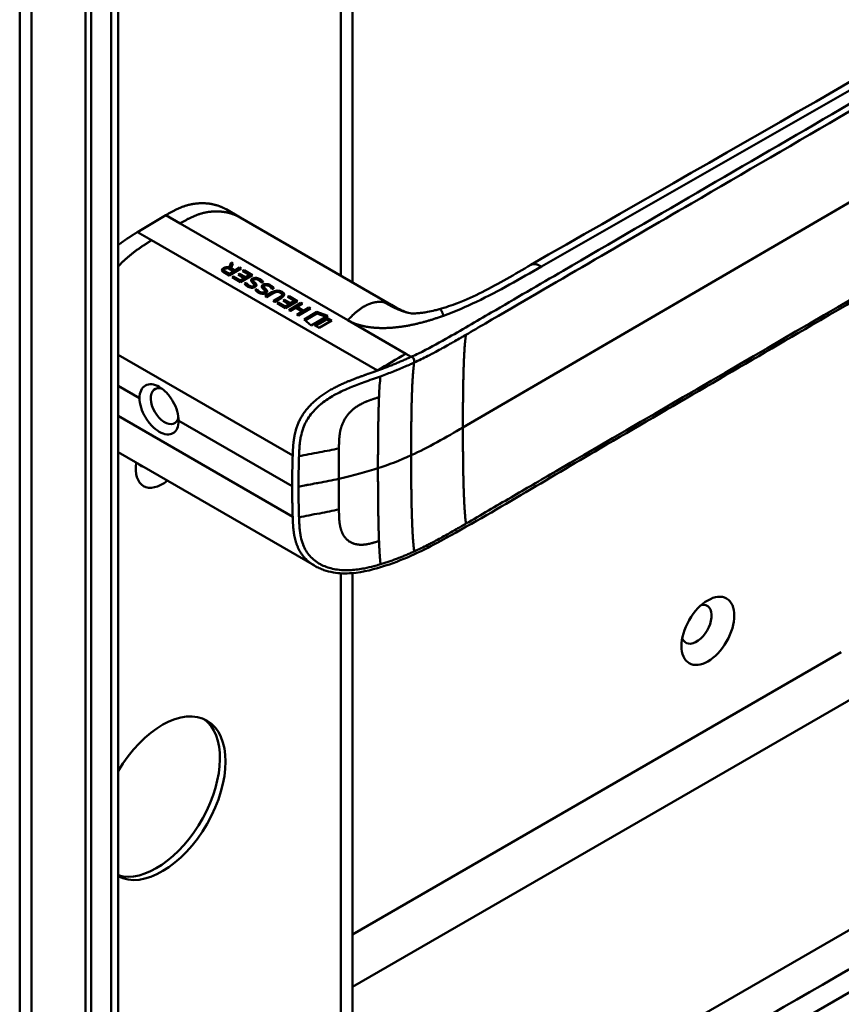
# Model space of a CAD drawing. Header units: millimetres. Extents: x 20 to 833, y 20 to 574.
# Tile 5 of 21: x 359 to 400, y 88 to 137. Entities that reach past the tile are written whole.
import ezdxf

# ---------------------------------------------------------------- set-up
doc = ezdxf.new("R2010")
doc.units = ezdxf.units.MM
doc.header["$LTSCALE"] = 2
doc.layers.add('Sichtbare Kanten(DIN)', color=7, linetype='Continuous', lineweight=50)
doc.layers.add('Sichtbare tangentiale Kanten(DIN)', color=7, linetype='Continuous', lineweight=50)

msp = doc.modelspace()

# ---------------------------------------------------------------- linework, layer by layer
at = {"layer": 'Sichtbare Kanten(DIN)'}
for p, q in [((375.5578, 152.5099), (375.5578, 123.6375)), ((363.8894, 138.5347), (363.8894, 76.6667)), ((362.2736, 75.437), (362.2736, 137.9582)), ((362.5479, 137.7998), (362.5479, 75.2786)), ((364.8516, 126.1375), (366.2656, 126.9793)), ((369.9685, 126.8645), (369.2614, 127.2727)), ((369.9685, 126.8645), (377.4861, 122.5242)), ((364.8516, 126.1375), (365.5587, 125.7293)), ((365.5587, 125.7293), (376.7922, 119.2436)), ((369.4235, 124.3783), (369.5079, 124.6218)), ((369.4268, 124.3037), (369.509, 124.5408)), ((369.5079, 124.6218), (369.509, 124.5408)), ((369.5079, 124.6218), (369.5984, 124.5695)), ((369.509, 124.5408), (369.5751, 124.5025)), ((369.5984, 124.5695), (369.5177, 124.3369)), ((369.4162, 123.9756), (369.1428, 124.134)), ((369.1611, 124.2469), (369.1622, 124.1659)), ((369.2246, 124.1719), (369.4096, 124.0649)), ((369.2257, 124.0909), (369.4107, 123.9839)), ((369.4096, 124.0649), (369.6219, 124.1911)), ((369.4096, 124.0649), (369.4107, 123.9839)), ((369.4107, 123.9839), (369.623, 124.1101)), ((370.0124, 124.33), (369.4162, 123.9756)), ((369.4235, 124.3783), (369.4245, 124.3049)), ((369.6219, 124.1911), (369.4368, 124.2981)), ((369.5177, 124.3369), (369.5188, 124.2559)), ((369.5177, 124.3369), (369.6948, 124.2345)), ((369.5188, 124.2559), (369.6959, 124.1534)), ((369.6219, 124.1911), (369.623, 124.1101)), ((369.6948, 124.2345), (369.9329, 124.376)), ((369.6948, 124.2345), (369.6959, 124.1534)), ((369.6959, 124.1534), (369.934, 124.295)), ((369.8642, 124.0206), (369.9369, 124.0638)), ((370.1656, 123.8463), (369.8642, 124.0206)), ((369.9329, 124.376), (370.0124, 124.33)), ((369.9329, 124.376), (369.934, 124.295)), ((369.9338, 123.9803), (369.938, 123.9828)), ((369.934, 124.295), (369.9439, 124.2893)), ((369.9369, 124.0638), (370.2383, 123.8895)), ((369.9369, 124.0638), (369.938, 123.9828)), ((369.938, 123.9828), (370.2394, 123.8085)), ((370.5811, 124.0012), (369.9848, 123.6468)), ((370.0868, 124.2018), (370.1595, 124.245)), ((370.4299, 124.0034), (370.0868, 124.2018)), ((370.1565, 124.1615), (370.1606, 124.164)), ((370.1595, 124.245), (370.5811, 124.0012)), ((370.1595, 124.245), (370.1606, 124.164)), ((370.1606, 124.164), (370.5126, 123.9605)), ((370.2383, 123.8895), (370.4299, 124.0034)), ((370.4299, 124.0034), (370.431, 123.9224)), ((369.5674, 123.8882), (369.64, 123.9314)), ((369.9848, 123.6468), (369.5674, 123.8882)), ((369.637, 123.8479), (369.6411, 123.8504)), ((369.64, 123.9314), (369.6411, 123.8504)), ((369.64, 123.9314), (369.9789, 123.7354)), ((369.6411, 123.8504), (369.9801, 123.6544)), ((369.9789, 123.7354), (370.1656, 123.8463)), ((369.9789, 123.7354), (369.9801, 123.6544)), ((369.9801, 123.6544), (370.1667, 123.7653)), ((370.1656, 123.8463), (370.1667, 123.7653)), ((370.1819, 123.5749), (370.2734, 123.6049)), ((370.2324, 123.5101), (370.2745, 123.5239)), ((370.2383, 123.8895), (370.2394, 123.8085)), ((370.2394, 123.8085), (370.431, 123.9224)), ((370.2734, 123.6049), (370.2745, 123.5239)), ((370.6123, 123.7336), (370.6134, 123.6526)), ((370.6127, 123.7285), (370.6138, 123.6475)), ((370.6471, 123.7778), (370.6446, 123.7763)), ((370.6633, 123.5121), (370.6621, 123.5155)), ((370.6625, 123.6543), (370.6636, 123.5733)), ((370.6656, 123.5013), (370.6667, 123.4203)), ((370.6938, 123.6243), (370.6949, 123.5433)), ((370.5004, 123.4391), (370.5055, 123.4379)), ((370.7123, 123.2682), (370.8038, 123.2982)), ((370.7629, 123.2034), (370.8049, 123.2172)), ((370.8038, 123.2982), (370.8049, 123.2172)), ((371.0309, 123.1323), (371.036, 123.1311)), ((371.1428, 123.4269), (371.1439, 123.3459)), ((371.1431, 123.4217), (371.1442, 123.3407)), ((371.1775, 123.471), (371.175, 123.4696)), ((371.1938, 123.2054), (371.1925, 123.2088)), ((371.1929, 123.3475), (371.194, 123.2665)), ((371.1961, 123.1946), (371.1972, 123.1136)), ((371.2034, 122.9421), (371.5467, 123.1461)), ((371.2242, 123.3176), (371.2253, 123.2366)), ((371.273, 122.9018), (371.5478, 123.0651)), ((371.6302, 123.1037), (371.2819, 122.8966)), ((371.9773, 123.1184), (371.9753, 123.1195)), ((372.0521, 123.0287), (372.0532, 122.9477)), ((371.2819, 122.8966), (371.2034, 122.9421)), ((371.6064, 122.709), (371.9547, 122.916)), ((371.6849, 122.6636), (371.6064, 122.709)), ((371.676, 122.6687), (371.9558, 122.835)), ((372.0282, 122.8676), (371.6849, 122.6636)), ((371.8039, 122.5948), (371.8766, 122.638)), ((372.2214, 122.3534), (371.8039, 122.5948)), ((371.8735, 122.5545), (371.8777, 122.557)), ((371.8766, 122.638), (372.2155, 122.442)), ((371.8766, 122.638), (371.8777, 122.557)), ((371.8777, 122.557), (372.2166, 122.361)), ((372.1007, 122.7272), (372.1734, 122.7704)), ((372.4021, 122.5529), (372.1007, 122.7272)), ((372.1704, 122.687), (372.1745, 122.6894)), ((372.1734, 122.7704), (372.1745, 122.6894)), ((372.1734, 122.7704), (372.4748, 122.5962)), ((372.1745, 122.6894), (372.4759, 122.5151)), ((372.2155, 122.442), (372.4021, 122.5529)), ((372.8176, 122.7078), (372.2214, 122.3534)), ((372.3233, 122.9084), (372.396, 122.9516)), ((372.6664, 122.71), (372.3233, 122.9084)), ((372.3863, 122.2577), (372.9826, 122.6121)), ((372.3929, 122.8682), (372.3971, 122.8706)), ((372.396, 122.9516), (372.8176, 122.7078)), ((372.396, 122.9516), (372.3971, 122.8706)), ((372.3971, 122.8706), (372.7491, 122.6671)), ((372.4021, 122.5529), (372.4032, 122.4719)), ((372.456, 122.2174), (372.9837, 122.5311)), ((372.4748, 122.5962), (372.6664, 122.71)), ((372.4748, 122.5962), (372.4759, 122.5151)), ((372.4759, 122.5151), (372.6675, 122.629)), ((372.6664, 122.71), (372.6675, 122.629)), ((373.0612, 122.5667), (372.7985, 122.4106)), ((372.9826, 122.6121), (373.0612, 122.5667)), ((372.9826, 122.6121), (372.9837, 122.5311)), ((372.9837, 122.5311), (372.9926, 122.5259)), ((372.2155, 122.442), (372.2166, 122.361)), ((372.2166, 122.361), (372.4032, 122.4719)), ((372.4649, 122.2123), (372.3863, 122.2577)), ((372.7242, 122.3664), (372.4649, 122.2123)), ((373.0486, 122.1788), (372.7242, 122.3664)), ((372.7893, 122.0246), (373.0486, 122.1788)), ((372.8678, 121.9792), (372.7893, 122.0246)), ((372.7985, 122.4106), (373.1229, 122.2229)), ((372.7985, 122.4106), (372.7996, 122.3296)), ((372.7996, 122.3296), (373.124, 122.1419)), ((372.859, 121.9844), (373.0497, 122.0978)), ((373.4641, 122.3337), (372.8678, 121.9792)), ((373.0486, 122.1788), (373.0497, 122.0978)), ((373.1229, 122.2229), (373.3856, 122.3791)), ((373.1229, 122.2229), (373.124, 122.1419)), ((373.124, 122.1419), (373.3867, 122.2981)), ((373.1539, 121.7964), (373.781, 122.1692)), ((373.2086, 121.7473), (373.7821, 122.0882)), ((373.3856, 122.3791), (373.4641, 122.3337)), ((373.3856, 122.3791), (373.3867, 122.2981)), ((373.3867, 122.2981), (373.3956, 122.2929)), ((373.781, 122.1692), (374.3195, 121.9682)), ((373.781, 122.1692), (373.7821, 122.0882)), ((373.7821, 122.0882), (374.2362, 121.9187)), ((379.8679, 122.3021), (379.8679, 122.3021)), ((373.5028, 121.4828), (373.1539, 121.7964)), ((374.3195, 121.9682), (373.5028, 121.4828)), ((373.6582, 121.5054), (374.2833, 121.877)), ((373.7278, 121.4651), (374.2844, 121.796)), ((374.5212, 121.7394), (373.896, 121.3679)), ((374.2833, 121.877), (374.2844, 121.796)), ((374.2833, 121.877), (374.5212, 121.7394)), ((374.2844, 121.796), (374.4526, 121.6987)), ((373.896, 121.3679), (373.6582, 121.5054)), ((373.6901, 117.7426), (373.6901, 117.7426)), ((363.8894, 115.1788), (373.6575, 109.5392)), ((372.8744, 112.6402), (372.8744, 112.6402)), ((375.5578, 110.6574), (375.5578, 110.657)), ((373.6575, 109.5392), (373.6576, 109.5391)), ((375.5578, 109.1683), (375.5578, 84.4819)), ((370.4785, 71.1096), (415.304, 96.9896))]:
    msp.add_line(p, q, dxfattribs=at)
for centre, major_axis, ratio, start_param, end_param in [((369.3578, 124.0426), (-0.3141, 0.2244), 0.8670961, 5.0884671, 5.9192746), ((369.3589, 123.9616), (-0.3141, 0.2244), 0.8670961, 5.7538261, 5.9192746), ((369.6313, 124.2252), (-0.4701, 0.0247), 0.3068449, 5.8520996, 6.8248441), ((369.6324, 124.1441), (-0.4701, 0.0247), 0.3068449, 0.0202801, 0.5416588), ((370.8612, 123.4929), (-0.2388, 0.2673), 0.6194952, 5.6257636, 6.1471514), ((370.6461, 123.5078), (-0.0114, 0.0283), 0.581092, 4.3236574, 4.6317356), ((371.3914, 123.1866), (-0.2387, 0.2668), 0.6198165, 5.6250262, 6.146719), ((370.1159, 123.9705), (-0.4819, 0.5198), 0.2833991, 2.6746668, 2.7356262), ((370.4903, 123.6271), (-0.1667, 0.1517), 0.7297665, 2.2332971, 2.6935908), ((370.6127, 123.7041), (-0.5138, 0.5604), 0.2723773, 2.6952704, 2.7544113), ((371.0205, 123.3224), (-0.1666, 0.1542), 0.7305195, 2.2423033, 2.7001346), ((371.1765, 123.2011), (-0.0114, 0.0283), 0.581092, 4.3236574, 4.6317356), ((371.7245, 122.1095), (0.1566, 1.1121), 0.6315597, 6.0337956, 6.7522595), ((371.7256, 122.0285), (0.1566, 1.1121), 0.6315597, 0.3318578, 0.4690742), ((362.958, 122.5981), (9.0941, 0.4326), 0.0805759, 6.1328094, 6.4077424), ((371.7256, 122.0285), (0.1566, 1.1121), 0.6315597, 6.0337956, 6.1312982), ((370.257, 122.9577), (1.9036, 0.0715), 0.2196475, 5.8997863, 6.6181257), ((370.2581, 122.8767), (1.9036, 0.0715), 0.2196475, 0.0916677, 0.3349404), ((362.9591, 122.5171), (9.0941, 0.4326), 0.0805759, 6.1328094, 6.2804489), ((366.2084, 117.4748), (0.4917, -0.8516), 0.5773503, 2.5358362, 6.8843933), ((366.0835, 115.1124), (-0.93, -1.6108), 0.5773503, 5.3054637, 7.2609069), ((365.5178, 115.439), (-0.53, -0.918), 0.5773503, 6.0865767, 6.4797939), ((392.6707, 106.6209), (-0.53, -0.918), 0.5773503, 5.8272799, 9.8806834), ((366.0835, 97.966), (2.23, 3.8625), 0.5773503, 3.1575589, 7.8380154), ((365.8006, 98.1293), (-2.23, -3.8625), 0.5773503, 0.134324, 3.0781324)]:
    msp.add_ellipse(centre, major_axis=major_axis, ratio=ratio, start_param=start_param, end_param=end_param, dxfattribs=at)
msp.add_ellipse((393.2364, 106.2943), major_axis=(0.93, 1.6108), ratio=0.5773503, dxfattribs=at)
for points, degree, knots in [([(384.4265, 124.5076), (393.8945, 129.929), (403.3611, 135.3502), (413.801, 141.3768), (414.8332, 141.9732), (415.8645, 142.5697)], 3, [0, 0, 0, 0, 10.0000281, 10.0000281, 11.0980581, 11.0980581, 11.0980581, 11.0980581]), ([(358.9923, 79.9326), (358.9923, 90.8192), (358.9923, 101.7059), (358.9923, 122.3285), (358.9923, 132.0646), (358.9923, 141.8007)], 3, [0, 0, 0, 0, 10, 10, 18.9431402, 18.9431402, 18.9431402, 18.9431402]), ([(420.5006, 136.6014), (420.5006, 136.601), (420.5007, 136.6005), (420.5009, 136.5995), (420.501, 136.5991), (420.5011, 136.5982), (420.5013, 136.5975), (420.5015, 136.5961), (420.5016, 136.5954), (420.5019, 136.5938), (420.5021, 136.5928), (420.5025, 136.5905), (420.5028, 136.5891), (420.5034, 136.5854), (420.5038, 136.5831), (420.505, 136.5764), (420.5057, 136.5722), (420.5081, 136.5582), (420.5097, 136.549), (420.5153, 136.5143), (420.5189, 136.4903), (420.5316, 136.3956), (420.5378, 136.3283), (420.5513, 136.0616), (420.5359, 135.8688), (420.421, 135.3089), (420.2509, 134.9505), (419.7337, 134.2399), (419.3622, 133.8886), (418.3944, 133.1497), (417.7598, 132.7762), (415.5669, 131.4976), (414.0056, 130.5897), (407.7637, 126.9549), (403.0824, 124.2288), (394.8901, 119.4582), (391.3791, 117.4136), (385.2347, 113.8357), (382.6698, 112.2646), (379.1082, 110.3111), (378.1978, 109.8669), (376.6659, 109.3654), (376.0999, 109.2115), (375.2178, 109.141), (374.9038, 109.1487), (374.4405, 109.2276), (374.2822, 109.2674), (374.0502, 109.3485), (373.9727, 109.3796), (373.8575, 109.4325), (373.819, 109.4514), (373.7609, 109.4816), (373.7413, 109.4921), (373.7113, 109.5086), (373.7011, 109.5143), (373.6854, 109.5232), (373.68, 109.5262), (373.6718, 109.531), (373.6689, 109.5326), (373.6647, 109.5351), (373.6632, 109.5359), (373.6603, 109.5376), (373.6589, 109.5384), (373.6576, 109.5391)], 3, [0, 0, 0, 0, 0.0008117, 0.0008117, 0.0011592, 0.0011592, 0.0017086, 0.0017086, 0.0022596, 0.0022596, 0.0029701, 0.0029701, 0.004051, 0.004051, 0.005946, 0.005946, 0.0097837, 0.0097837, 0.0188993, 0.0188993, 0.0449419, 0.0449419, 0.1230407, 0.1230407, 0.3578757, 0.3578757, 0.8193929, 0.8193929, 1.3414276, 1.3414276, 2.0162872, 2.0162872, 3.6785437, 3.6785437, 8.6653128, 8.6653128, 12.4053896, 12.4053896, 15.210451, 15.210451, 16.0853725, 16.0853725, 16.5548501, 16.5548501, 16.8094733, 16.8094733, 16.9447978, 16.9447978, 17.0140762, 17.0140762, 17.0490936, 17.0490936, 17.0668166, 17.0668166, 17.075861, 17.075861, 17.0805366, 17.0805366, 17.0829861, 17.0829861, 17.0842741, 17.0842741, 17.0856208, 17.0856208, 17.0856208, 17.0856208]), ([(369.2614, 127.2727), (369.0961, 127.3682), (368.5702, 127.5974), (367.9462, 127.6632), (367.2713, 127.5522), (366.7177, 127.2404), (366.2656, 126.9793)], 5, [0.49677953, 0.49677953, 0.49677953, 0.49677953, 0.49677953, 0.49677953, 0.66666667, 1, 1, 1, 1, 1, 1]), ([(379.8679, 122.3021), (380.1899, 122.3905), (380.496, 122.4962), (381.2147, 122.7737), (381.6154, 122.9561), (382.8586, 123.5714), (383.6203, 124.0459), (384.4265, 124.5076)], 3, [0, 0, 0, 0, 0.2577424, 0.2577424, 0.6365879, 0.6365879, 1.4881423, 1.4881423, 1.4881423, 1.4881423]), ([(371.9753, 123.1195), (371.9655, 123.1252), (371.9553, 123.1305), (371.9237, 123.1448), (371.9007, 123.1525), (371.8538, 123.1614), (371.8314, 123.1631), (371.7843, 123.1609), (371.7612, 123.1569), (371.6985, 123.1401), (371.6616, 123.1223), (371.6302, 123.1037)], 3, [-0.098718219, -0.098718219, -0.098718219, -0.098718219, -0.088411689, -0.088411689, -0.068621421, -0.068621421, -0.051329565, -0.051329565, -0.033309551, -0.033309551, 0, 0, 0, 0]), ([(377.4959, 122.5186), (377.617, 122.4487), (377.7248, 122.3869), (377.9151, 122.2843), (377.9978, 122.2438), (378.177, 122.1651), (378.258, 122.1379), (378.3445, 122.1171)], 3, [0, 0, 0, 0, 0.12844268, 0.12844268, 0.2652531, 0.2652531, 0.47338115, 0.47338115, 0.47338115, 0.47338115]), ([(378.3445, 122.1171), (378.4127, 122.1006), (378.4308, 122.0982), (378.5073, 122.0922), (378.5389, 122.0904), (378.6138, 122.09), (378.6451, 122.0903), (378.7291, 122.0934), (378.7866, 122.097), (378.9073, 122.108), (378.9712, 122.1154), (379.1183, 122.1358), (379.2032, 122.1499), (379.4116, 122.1893), (379.5358, 122.217), (379.7281, 122.2645), (379.7984, 122.283), (379.8679, 122.3021)], 3, [0, 0, 0, 0, 0.17431795, 0.17431795, 0.24627451, 0.24627451, 0.28482038, 0.28482038, 0.33676025, 0.33676025, 0.38701599, 0.38701599, 0.45108044, 0.45108044, 0.54610577, 0.54610577, 0.60167766, 0.60167766, 0.60167766, 0.60167766]), ([(364.9561, 117.8762), (364.9561, 117.8762), (364.9561, 117.8762), (364.9561, 118.0173), (364.9813, 118.1535), (365.0833, 118.3724), (365.16, 118.4549), (365.3355, 118.5531), (365.4458, 118.5756), (365.6862, 118.5512), (365.8162, 118.5041), (365.9377, 118.434), (366.0593, 118.3638), (366.1888, 118.2608), (366.4267, 118.0088), (366.5351, 117.8597), (366.7065, 117.5609), (366.7808, 117.3912), (366.8794, 117.0571), (366.9037, 116.8926), (366.9037, 116.7518), (366.9037, 116.7518), (366.9037, 116.7517)], 3, [1.55009, 1.55009, 1.55009, 1.55009, 1.5501229, 1.5501229, 1.6796868, 1.6796868, 1.8092507, 1.8092507, 1.9380413, 1.9380413, 2.0668318, 2.0668318, 2.0668318, 2.1958916, 2.1958916, 2.3249514, 2.3249514, 2.4542456, 2.4542456, 2.5835399, 2.5835399, 2.5835728, 2.5835728, 2.5835728, 2.5835728]), ([(364.9561, 117.8762), (364.9561, 117.7351), (364.9813, 117.5708), (365.0833, 117.2377), (365.16, 117.069), (365.3355, 116.7726), (365.4458, 116.6251), (365.6862, 116.3753), (365.8162, 116.2731), (366.0593, 116.1327), (366.1888, 116.0852), (366.4267, 116.0593), (366.5351, 116.0809), (366.7065, 116.1773), (366.7808, 116.2587), (366.8794, 116.4755), (366.9037, 116.611), (366.9037, 116.7517)], 3, [-1.5500919, -1.5500919, -1.5500919, -1.5500919, -1.4205609, -1.4205609, -1.2909969, -1.2909969, -1.1622062, -1.1622062, -1.0334154, -1.0334154, -0.9043555, -0.9043555, -0.7752956, -0.7752956, -0.6460012, -0.6460012, -0.5167398, -0.5167398, -0.5167398, -0.5167398])]:
    msp.add_open_spline(points, degree=degree, knots=knots, dxfattribs=at)
for points, degree in [([(364.8516, 126.1375), (364.6447, 126.0099), (364.4452, 125.8848), (364.2526, 125.7575), (364.0671, 125.6251), (363.8894, 125.4859)], 5), ([(369.1428, 124.134), (369.0537, 124.1889), (369.0057, 124.2733), (369.1336, 124.3493)], 3), ([(369.0671, 124.206), (369.0787, 124.2269), (369.1004, 124.2479), (369.1347, 124.2683)], 3), ([(369.4368, 124.2981), (369.38, 124.331), (369.294, 124.3594), (369.2074, 124.3078)], 3), ([(370.1998, 123.5473), (370.1936, 123.5556), (370.1819, 123.5749), (370.1819, 123.5749)], 3), ([(370.281, 123.4686), (370.2557, 123.4876), (370.2211, 123.5176), (370.1998, 123.5473)], 3), ([(370.2734, 123.6049), (370.2734, 123.6049), (370.3165, 123.5507), (370.3379, 123.5298)], 3), ([(370.2745, 123.5239), (370.2745, 123.5239), (370.3176, 123.4697), (370.339, 123.4488)], 3), ([(370.3379, 123.5298), (370.3772, 123.4914), (370.4227, 123.4637), (370.4799, 123.4449)], 3), ([(370.5043, 123.7308), (370.5007, 123.7556), (370.5128, 123.7805), (370.5452, 123.8056)], 3), ([(370.5917, 123.6003), (370.5325, 123.655), (370.5098, 123.6931), (370.5043, 123.7308)], 3), ([(370.5159, 123.6931), (370.5232, 123.7044), (370.5338, 123.7149), (370.5463, 123.7246)], 3), ([(370.5452, 123.8056), (370.5971, 123.8459), (370.6769, 123.8689), (370.7833, 123.8549)], 3), ([(370.5463, 123.7246), (370.5687, 123.742), (370.5963, 123.7562), (370.629, 123.7655)], 3), ([(370.6621, 123.5155), (370.6536, 123.5372), (370.6313, 123.564), (370.5917, 123.6003)], 3), ([(370.5926, 123.4377), (370.6357, 123.4487), (370.6675, 123.4764), (370.6656, 123.5032)], 3), ([(370.6446, 123.7763), (370.6192, 123.7612), (370.6104, 123.748), (370.6127, 123.7285)], 3), ([(370.6127, 123.7285), (370.6164, 123.709), (370.6326, 123.6849), (370.6625, 123.6543)], 3), ([(370.6134, 123.6526), (370.6135, 123.6509), (370.6136, 123.6492), (370.6138, 123.6475)], 3), ([(370.6138, 123.6475), (370.6175, 123.628), (370.6337, 123.6039), (370.6636, 123.5733)], 3), ([(370.6625, 123.6543), (370.6672, 123.6497), (370.6934, 123.6247), (370.6938, 123.6243)], 3), ([(370.6636, 123.5733), (370.6683, 123.5687), (370.6945, 123.5437), (370.6949, 123.5433)], 3), ([(370.6938, 123.6243), (370.7324, 123.5887), (370.7538, 123.5611), (370.7667, 123.5351)], 3), ([(370.6949, 123.5433), (370.7306, 123.5103), (370.7516, 123.4842), (370.7648, 123.4599)], 3), ([(370.7667, 123.5351), (370.7864, 123.4955), (370.7789, 123.4522), (370.7119, 123.4133)], 3), ([(370.9493, 123.7025), (370.8942, 123.7511), (370.8366, 123.7843), (370.7734, 123.7949)], 3), ([(370.7833, 123.8549), (370.8439, 123.8468), (370.9007, 123.8271), (370.9569, 123.7946)], 3), ([(370.895, 123.7446), (370.9162, 123.736), (370.9371, 123.7257), (370.958, 123.7136)], 3), ([(371.017, 123.6111), (371.017, 123.6111), (370.9963, 123.6609), (370.9493, 123.7025)], 3), ([(370.9569, 123.7946), (370.9746, 123.7844), (370.991, 123.7732), (371.009, 123.7608)], 3), ([(370.958, 123.7136), (370.9757, 123.7034), (370.9921, 123.6922), (371.0101, 123.6798)], 3), ([(371.009, 123.7608), (371.0718, 123.7172), (371.1076, 123.6579), (371.1119, 123.6464)], 3), ([(371.0101, 123.6798), (371.0327, 123.6641), (371.0517, 123.6465), (371.0671, 123.6297)], 3), ([(371.1119, 123.6464), (371.1067, 123.6445), (371.017, 123.6111), (371.017, 123.6111)], 3), ([(371.0347, 123.424), (371.0311, 123.4489), (371.0432, 123.4737), (371.0756, 123.4989)], 3), ([(371.0756, 123.4989), (371.1275, 123.5392), (371.2073, 123.5622), (371.3137, 123.5481)], 3), ([(371.4797, 123.3957), (371.4246, 123.4444), (371.367, 123.4776), (371.3038, 123.4881)], 3), ([(371.3137, 123.5481), (371.3743, 123.5401), (371.4311, 123.5204), (371.4873, 123.4879)], 3), ([(371.4873, 123.4879), (371.505, 123.4777), (371.5215, 123.4665), (371.5395, 123.454)], 3), ([(370.4644, 123.3817), (370.3953, 123.3994), (370.3406, 123.4239), (370.281, 123.4686)], 3), ([(370.339, 123.4488), (370.3567, 123.4316), (370.3755, 123.4165), (370.3961, 123.4034)], 3), ([(370.677, 123.3956), (370.6235, 123.3719), (370.5454, 123.3609), (370.4644, 123.3817)], 3), ([(370.6488, 123.3851), (370.6602, 123.3958), (370.6669, 123.4081), (370.6667, 123.4203)], 3), ([(370.7119, 123.4133), (370.6906, 123.401), (370.6849, 123.3991), (370.677, 123.3956)], 3), ([(370.7303, 123.2405), (370.724, 123.2489), (370.7123, 123.2682), (370.7123, 123.2682)], 3), ([(370.8114, 123.1619), (370.7861, 123.1808), (370.7516, 123.2109), (370.7303, 123.2405)], 3), ([(370.8038, 123.2982), (370.8039, 123.2981), (370.8469, 123.244), (370.8684, 123.223)], 3), ([(370.8049, 123.2172), (370.805, 123.2171), (370.848, 123.163), (370.8695, 123.142)], 3), ([(370.9948, 123.0749), (370.9257, 123.0927), (370.8711, 123.1172), (370.8114, 123.1619)], 3), ([(370.8684, 123.223), (370.9077, 123.1847), (370.9531, 123.1569), (371.0103, 123.1382)], 3), ([(370.8695, 123.142), (370.8871, 123.1248), (370.9059, 123.1098), (370.9265, 123.0967)], 3), ([(371.2074, 123.0889), (371.154, 123.0651), (371.0758, 123.0541), (370.9948, 123.0749)], 3), ([(371.1221, 123.2936), (371.063, 123.3483), (371.0402, 123.3864), (371.0347, 123.424)], 3), ([(371.0463, 123.3864), (371.0531, 123.3968), (371.0631, 123.4073), (371.0767, 123.4179)], 3), ([(371.0767, 123.4179), (371.0991, 123.4353), (371.1267, 123.4495), (371.1594, 123.4588)], 3), ([(371.1925, 123.2088), (371.184, 123.2305), (371.1618, 123.2572), (371.1221, 123.2936)], 3), ([(371.123, 123.1309), (371.1661, 123.142), (371.1979, 123.1696), (371.196, 123.1965)], 3), ([(371.175, 123.4696), (371.1497, 123.4545), (371.1408, 123.4412), (371.1431, 123.4217)], 3), ([(371.1431, 123.4217), (371.1468, 123.4023), (371.163, 123.3782), (371.1929, 123.3475)], 3), ([(371.1439, 123.3459), (371.1439, 123.3442), (371.144, 123.3425), (371.1442, 123.3407)], 3), ([(371.1442, 123.3407), (371.1479, 123.3213), (371.1641, 123.2972), (371.194, 123.2665)], 3), ([(371.1792, 123.0783), (371.1906, 123.0891), (371.1973, 123.1014), (371.1972, 123.1136)], 3), ([(371.1929, 123.3475), (371.1976, 123.3429), (371.2239, 123.318), (371.2242, 123.3176)], 3), ([(371.194, 123.2665), (371.1987, 123.2619), (371.225, 123.2369), (371.2253, 123.2366)], 3), ([(371.2423, 123.1066), (371.221, 123.0942), (371.2153, 123.0924), (371.2074, 123.0889)], 3), ([(371.2242, 123.3176), (371.2629, 123.2819), (371.2842, 123.2543), (371.2972, 123.2283)], 3), ([(371.2253, 123.2366), (371.2611, 123.2036), (371.282, 123.1775), (371.2952, 123.1532)], 3), ([(371.2972, 123.2283), (371.3169, 123.1888), (371.3093, 123.1455), (371.2423, 123.1066)], 3), ([(371.4254, 123.4378), (371.4466, 123.4292), (371.4675, 123.4189), (371.4884, 123.4069)], 3), ([(371.5474, 123.3044), (371.5474, 123.3044), (371.5268, 123.3542), (371.4797, 123.3957)], 3), ([(371.4884, 123.4069), (371.5061, 123.3967), (371.5226, 123.3855), (371.5406, 123.373)], 3), ([(371.5395, 123.454), (371.6022, 123.4105), (371.638, 123.3512), (371.6424, 123.3397)], 3), ([(371.5406, 123.373), (371.5631, 123.3574), (371.5821, 123.3397), (371.5975, 123.323)], 3), ([(371.6424, 123.3397), (371.6371, 123.3377), (371.5475, 123.3044), (371.5474, 123.3044)], 3), ([(378.2062, 120.0854), (377.7348, 119.8132), (377.2633, 119.5343), (376.7922, 119.2436)], 3)]:
    msp.add_open_spline(points, degree=degree, dxfattribs=at)
at = {"layer": 'Sichtbare tangentiale Kanten(DIN)'}
for p, q in [((374.972, 123.9757), (374.972, 152.1717)), ((416.4799, 142.4634), (384.952, 124.4199)), ((381.0472, 116.4161), (416.9475, 137.3218)), ((366.9727, 126.571), (366.2656, 126.9793)), ((375.3136, 121.7554), (366.9727, 126.571)), ((369.1336, 124.3493), (369.1347, 124.2683)), ((369.2246, 124.1719), (369.2257, 124.0909)), ((370.3379, 123.5298), (370.339, 123.4488)), ((370.5452, 123.8056), (370.5463, 123.7246)), ((370.7667, 123.5351), (370.7677, 123.4649)), ((370.7833, 123.8549), (370.7841, 123.7928)), ((370.9569, 123.7946), (370.958, 123.7136)), ((371.009, 123.7608), (371.0101, 123.6798)), ((371.0756, 123.4989), (371.0767, 123.4179)), ((371.3137, 123.5481), (371.3145, 123.4861)), ((371.4873, 123.4879), (371.4884, 123.4069)), ((370.4799, 123.4449), (370.4808, 123.3779)), ((370.5004, 123.4391), (370.5013, 123.3743)), ((370.5055, 123.4379), (370.5064, 123.3736)), ((370.5926, 123.4377), (370.5935, 123.3732)), ((370.8684, 123.223), (370.8695, 123.142)), ((371.0103, 123.1382), (371.0112, 123.0711)), ((371.0309, 123.1323), (371.0317, 123.0676)), ((371.036, 123.1311), (371.0368, 123.0669)), ((371.123, 123.1309), (371.1239, 123.0665)), ((371.2972, 123.2283), (371.2981, 123.1582)), ((371.5395, 123.454), (371.5406, 123.373)), ((371.5467, 123.1461), (371.5478, 123.0651)), ((372.0496, 123.1627), (372.0507, 123.0817)), ((371.9547, 122.916), (371.9558, 122.835)), ((375.3136, 121.7554), (378.2062, 120.0854)), ((378.2062, 120.0854), (378.4753, 119.93)), ((363.8894, 120.03), (372.5774, 115.014)), ((378.6247, 119.6466), (378.6225, 119.6456)), ((364.9561, 117.8762), (363.8894, 118.4921)), ((363.8894, 116.9875), (372.5774, 111.9715)), ((372.5519, 113.4907), (366.9037, 116.7517)), ((374.8796, 115.3769), (374.8796, 115.3796)), ((374.8796, 112.3343), (374.8796, 112.3315)), ((374.972, 111.3693), (374.972, 111.3696)), ((374.972, 83.6652), (374.972, 109.1585)), ((375.5578, 91.1886), (399.8782, 105.2299)), ((375.5578, 88.5758), (401.0037, 103.267)), ((410.9032, 97.5515), (369.9127, 73.8856))]:
    msp.add_line(p, q, dxfattribs=at)
for centre, major_axis, ratio, start_param, end_param in [((374.9343, 113.6142), (-0.0043, 3.5075), 0.0173373, 1.0442443, 1.5000215), ((374.9343, 113.9798), (-0.002, -3.5007), 0.0174047, 4.7459948, 5.2017105)]:
    msp.add_ellipse(centre, major_axis=major_axis, ratio=ratio, start_param=start_param, end_param=end_param, dxfattribs=at)
for points, degree, knots in [([(412.362, 152.1514), (412.3643, 152.1501), (412.3667, 152.1488), (412.369, 152.1474), (412.4538, 152.0982), (412.5369, 152.05), (412.6199, 152.0026), (412.7029, 151.9552), (412.7848, 151.9077), (412.8672, 151.8601), (412.9496, 151.8125), (413.0328, 151.765), (413.117, 151.7167), (413.2012, 151.6683), (413.2864, 151.619), (413.374, 151.5688), (413.4177, 151.5437), (413.462, 151.5183), (413.5065, 151.4928), (413.551, 151.4673), (413.5958, 151.4416), (413.6409, 151.4156), (413.7313, 151.3637), (413.8236, 151.3107), (413.9162, 151.2576), (414.0088, 151.2045), (414.1015, 151.1514), (414.1936, 151.0985), (414.2858, 151.0456), (414.3775, 150.9931), (414.4676, 150.9414), (414.5578, 150.8897), (414.6464, 150.839), (414.7336, 150.789), (414.8208, 150.7391), (414.9066, 150.6899), (414.9914, 150.6413), (415.0763, 150.5927), (415.1601, 150.5447), (415.2436, 150.4969), (415.3272, 150.449), (415.4105, 150.4013), (415.494, 150.3535), (415.5775, 150.3057), (415.6612, 150.2578), (415.7454, 150.2096), (415.8297, 150.1613), (415.9144, 150.1128), (415.9996, 150.064), (416.0849, 150.0153), (416.1705, 149.9662), (416.2565, 149.917), (416.3425, 149.8678), (416.4287, 149.8185), (416.5149, 149.7691), (417.5318, 149.187), (418.5038, 148.6258), (419.2425, 147.9217), (419.7575, 147.4309), (420.139, 146.8686), (420.271, 146.2992), (420.4261, 145.6307), (420.2471, 144.9594), (419.778, 144.3436), (419.3406, 143.7696), (418.6679, 143.2628), (417.9237, 142.7972), (417.3131, 142.4151), (416.6624, 142.0491), (416.0232, 141.6768), (413.1781, 140.0195), (410.3193, 138.3552), (407.4685, 136.6952), (402.7066, 133.9222), (397.9398, 131.1464), (393.1767, 128.3727), (390.7951, 126.9858), (388.4126, 125.5985), (386.0306, 124.2114), (384.8397, 123.5179), (383.6491, 122.8247), (382.458, 122.131), (381.7077, 121.694), (380.961, 121.2509), (380.2043, 120.8235), (379.7597, 120.5724), (379.3117, 120.3303), (378.8359, 120.0998), (378.7245, 120.0458), (378.6134, 119.9933), (378.4961, 119.9395)], 3, [0, 0, 0, 0, 0.0025183, 0.0025183, 0.0025183, 0.0949441, 0.0949441, 0.0949441, 0.1873699, 0.1873699, 0.1873699, 0.2797957, 0.2797957, 0.2797957, 0.3722215, 0.3722215, 0.3722215, 0.4184344, 0.4184344, 0.4184344, 0.4646473, 0.4646473, 0.4646473, 0.5570732, 0.5570732, 0.5570732, 0.649499, 0.649499, 0.649499, 0.7419248, 0.7419248, 0.7419248, 0.8343506, 0.8343506, 0.8343506, 0.9267764, 0.9267764, 0.9267764, 1.0192022, 1.0192022, 1.0192022, 1.111628, 1.111628, 1.111628, 1.2040539, 1.2040539, 1.2040539, 1.2964797, 1.2964797, 1.2964797, 1.3889055, 1.3889055, 1.3889055, 1.4813313, 1.4813313, 1.4813313, 2.5715522, 2.5715522, 2.5715522, 3.3314242, 3.3314242, 3.3314242, 4.2235005, 4.2235005, 4.2235005, 5.0551855, 5.0551855, 5.0551855, 5.7376751, 5.7376751, 5.7376751, 8.7756456, 8.7756456, 8.7756456, 13.8502555, 13.8502555, 13.8502555, 16.3875605, 16.3875605, 16.3875605, 17.6562129, 17.6562129, 17.6562129, 18.4553381, 18.4553381, 18.4553381, 18.9248654, 18.9248654, 18.9248654, 19.0347624, 19.0347624, 19.0347624, 19.0347624]), ([(408.1239, 136.7079), (402.8915, 133.6609), (397.6547, 130.6114), (392.4236, 127.5652), (389.0061, 125.5751), (385.5885, 123.5855), (382.1715, 121.5951), (381.8472, 121.4063), (381.523, 121.2173), (381.1984, 121.0285)], 3, [3.1867877, 3.1867877, 3.1867877, 3.1867877, 8.7605377, 8.7605377, 8.7605377, 12.4019194, 12.4019194, 12.4019194, 12.7474629, 12.7474629, 12.7474629, 12.7474629]), ([(369.9685, 126.8645), (369.8032, 126.9599), (369.2773, 127.1892), (368.6533, 127.255), (367.9784, 127.144), (367.4248, 126.8321), (366.9727, 126.571)], 5, [0.49677953, 0.49677953, 0.49677953, 0.49677953, 0.49677953, 0.49677953, 0.66666667, 1, 1, 1, 1, 1, 1]), ([(408.1239, 127.3087), (400.6445, 122.9533), (393.1652, 118.5978), (385.6858, 114.2424), (385.2977, 114.0164), (384.9096, 113.7904), (384.5215, 113.5644), (384.1617, 113.3549), (383.802, 113.1454), (383.4422, 112.9359), (382.6943, 112.5004), (381.9464, 112.0648), (381.1985, 111.6293)], 3, [3.18679, 3.18679, 3.18679, 3.18679, 11.1540994, 11.1540994, 11.1540994, 11.5711487, 11.5711487, 11.5711487, 11.9507559, 11.9507559, 11.9507559, 12.7474629, 12.7474629, 12.7474629, 12.7474629]), ([(384.952, 124.4199), (383.9042, 123.8203), (382.8598, 123.2161), (381.7243, 122.6719), (381.2018, 122.4215), (380.6591, 122.1842), (380.0836, 121.9761)], 3, [0, 0, 0, 0, 0.6848393, 0.6848393, 0.6848393, 1, 1, 1, 1]), ([(377.111, 122.6534), (377.1868, 122.6108), (377.3362, 122.5265), (377.5579, 122.4053), (377.7967, 122.2909), (378.049, 122.1977), (378.2296, 122.1454), (378.3296, 122.1207), (378.3445, 122.1171)], 5, [0, 0, 0, 0, 0, 0, 0.16666667, 0.33333333, 0.5, 0.52899344, 0.52899344, 0.52899344, 0.52899344, 0.52899344, 0.52899344]), ([(379.8679, 122.3021), (379.8871, 122.3073), (379.927, 122.3013), (379.9697, 122.2553), (380.0142, 122.1608), (380.0602, 122.0385), (380.0836, 121.9761)], 5, [0.50164156, 0.50164156, 0.50164156, 0.50164156, 0.50164156, 0.50164156, 0.75, 1, 1, 1, 1, 1, 1]), ([(381.1985, 121.0285), (381.1521, 121.0015), (381.1053, 120.9743), (381.059, 120.9473), (381.0019, 120.9141), (380.945, 120.8811), (380.8828, 120.845), (380.7701, 120.7796), (380.6719, 120.723), (380.5759, 120.668), (380.5681, 120.6636), (380.5594, 120.6586), (380.5504, 120.6534), (380.4494, 120.5957), (380.355, 120.5421), (380.2585, 120.4878), (380.1541, 120.4292), (380.0501, 120.3714), (379.9447, 120.3138), (379.8395, 120.2563), (379.7339, 120.1994), (379.6291, 120.1439), (379.5982, 120.1276), (379.5666, 120.1109), (379.5345, 120.0942), (379.457, 120.0536), (379.3801, 120.0139), (379.3019, 119.9742), (379.1906, 119.9177), (379.0793, 119.8624), (378.9664, 119.8078), (378.853, 119.7529), (378.7386, 119.6989), (378.6247, 119.6466)], 3, [0, 0, 0, 0, 0.04936867, 0.04936867, 0.04936867, 0.11014179, 0.11014179, 0.11014179, 0.22014326, 0.22014326, 0.22014326, 0.2290985, 0.2290985, 0.2290985, 0.32998918, 0.32998918, 0.32998918, 0.4391613, 0.4391613, 0.4391613, 0.54803878, 0.54803878, 0.54803878, 0.58009837, 0.58009837, 0.58009837, 0.65768707, 0.65768707, 0.65768707, 0.76818131, 0.76818131, 0.76818131, 0.87925552, 0.87925552, 0.87925552, 0.87925552]), ([(378.4753, 119.93), (378.4153, 119.9025), (378.3435, 119.8701), (378.2141, 119.8125), (378.148, 119.7834), (378.0145, 119.7256), (377.9479, 119.6972), (377.8135, 119.6405), (377.7454, 119.6122), (377.6087, 119.5562), (377.5402, 119.5286), (377.4026, 119.4738), (377.3334, 119.4466), (377.1936, 119.3927), (377.1232, 119.3659), (376.9816, 119.3128), (376.9105, 119.2864), (376.8232, 119.2548), (376.8077, 119.2492), (376.7922, 119.2436)], 3, [0, 0, 0, 0, 0.06221785, 0.06221785, 0.12509373, 0.12509373, 0.18796961, 0.18796961, 0.25084549, 0.25084549, 0.31372137, 0.31372137, 0.37659725, 0.37659725, 0.43947313, 0.43947313, 0.50234902, 0.50234902, 0.51589536, 0.51589536, 0.51589536, 0.51589536]), ([(378.6225, 119.6456), (378.617, 119.6431), (378.6114, 119.6405), (378.6058, 119.638), (378.5324, 119.6044), (378.4554, 119.5697), (378.3834, 119.5377), (378.1975, 119.4552), (377.9963, 119.3692), (377.7962, 119.2872), (377.7789, 119.2802), (377.7612, 119.2729), (377.7438, 119.2659), (377.6917, 119.2447), (377.6403, 119.224), (377.5883, 119.2033), (377.38, 119.1204), (377.1666, 119.0389), (376.9486, 118.9598)], 3, [0, 0, 0, 0, 0.00531619, 0.00531619, 0.00531619, 0.07550479, 0.07550479, 0.07550479, 0.25684052, 0.25684052, 0.25684052, 0.27252586, 0.27252586, 0.27252586, 0.31946639, 0.31946639, 0.31946639, 0.50757072, 0.50757072, 0.50757072, 0.50757072]), ([(378.4961, 119.9395), (378.5621, 119.8916), (378.6148, 119.837), (378.6275, 119.7664), (378.6343, 119.7285), (378.6302, 119.689), (378.6247, 119.6466)], 3, [0, 0, 0, 0, 0.6504188, 0.6504188, 0.6504188, 1, 1, 1, 1]), ([(376.7922, 119.2436), (376.792, 119.2435), (376.6422, 119.1897), (376.3388, 119.0839), (375.8775, 118.9237), (375.2596, 118.6947), (374.4639, 118.3232), (373.7156, 117.8278), (373.103, 117.1932), (372.7335, 116.4676), (372.623, 115.8787), (372.5929, 115.4446), (372.5822, 115.1588), (372.5775, 115.0153), (372.5774, 115.014)], 5, [0, 0, 0, 0, 0, 0, 0.0002339, 0.2179263, 0.4356187, 0.6533112, 0.8710036, 1.088696, 1.3063885, 1.5240809, 1.7417733, 1.7438745, 1.7438745, 1.7438745, 1.7438745, 1.7438745, 1.7438745]), ([(376.9486, 118.9598), (376.682, 118.8632), (376.4076, 118.7701), (376.1309, 118.6704), (375.9001, 118.5872), (375.6686, 118.5002), (375.4367, 118.4033), (375.417, 118.3951), (375.3972, 118.3868), (375.3772, 118.3783), (375.2489, 118.3237), (375.1201, 118.2657), (374.9962, 118.2056), (374.8723, 118.1454), (374.7522, 118.083), (374.6321, 118.0148), (374.5269, 117.9551), (374.4214, 117.8908), (374.3205, 117.8236), (374.2196, 117.7565), (374.1239, 117.6872), (374.0318, 117.6142), (374.0078, 117.5951), (373.9836, 117.5755), (373.9597, 117.5555), (373.857, 117.4698), (373.7603, 117.3798), (373.6716, 117.2863), (373.5829, 117.1929), (373.5019, 117.0958), (373.4297, 116.9963), (373.36, 116.9003), (373.2982, 116.8018), (373.2437, 116.7001), (373.1892, 116.5983), (373.1416, 116.4927), (373.1002, 116.3803), (373.0972, 116.372), (373.0944, 116.3643), (373.0918, 116.3571), (373.0491, 116.2376), (373.0133, 116.1092), (372.9853, 115.9723), (372.9673, 115.8843), (372.9538, 115.8007), (372.9423, 115.7123), (372.9407, 115.7005), (372.9394, 115.6896), (372.9381, 115.6792), (372.9249, 115.5712), (372.9155, 115.4604), (372.9084, 115.3451), (372.9014, 115.2298), (372.8979, 115.1435), (372.8925, 114.9812)], 3, [0, 0, 0, 0, 0.2307616, 0.2307616, 0.2307616, 0.4232269, 0.4232269, 0.4232269, 0.4395154, 0.4395154, 0.4395154, 0.5437339, 0.5437339, 0.5437339, 0.6479524, 0.6479524, 0.6479524, 0.7391727, 0.7391727, 0.7391727, 0.8303931, 0.8303931, 0.8303931, 0.8541945, 0.8541945, 0.8541945, 0.9564832, 0.9564832, 0.9564832, 1.0587718, 1.0587718, 1.0587718, 1.1575136, 1.1575136, 1.1575136, 1.2562554, 1.2562554, 1.2562554, 1.2634816, 1.2634816, 1.2634816, 1.383867, 1.383867, 1.383867, 1.4613031, 1.4613031, 1.4613031, 1.4716059, 1.4716059, 1.4716059, 1.5781685, 1.5781685, 1.5781685, 1.684731, 1.684731, 1.684731, 1.684731]), ([(374.8796, 115.3796), (374.8811, 115.5493), (374.8858, 115.9956), (374.9535, 116.5005), (375.2503, 117.1389), (375.8352, 117.5556), (376.3136, 117.7457), (376.6246, 117.838), (376.8732, 117.9251)], 5, [0, 0, 0, 0, 0, 0, 0.2491944, 0.4991944, 0.7491944, 0.9991944, 0.9991944, 0.9991944, 0.9991944, 0.9991944, 0.9991944]), ([(378.4713, 115.0331), (378.8981, 115.229), (379.3143, 115.44), (379.7679, 115.6875), (380.2215, 115.9349), (380.6344, 116.1757), (381.0472, 116.4161)], 3, [0, 0, 0, 0, 0.44038321, 0.44038321, 0.44038321, 0.88076642, 0.88076642, 0.88076642, 0.88076642]), ([(372.8925, 114.9812), (373.182, 115.0526), (373.566, 115.1197), (373.9209, 115.1841), (374.2544, 115.2447), (374.5706, 115.3073), (374.8796, 115.3769)], 3, [0, 0, 0, 0, 0.46194496, 0.46194496, 0.46194496, 0.89611951, 0.89611951, 0.89611951, 0.89611951]), ([(372.5774, 115.014), (372.5774, 115.014), (372.5762, 114.976), (372.5737, 114.9001), (372.5701, 114.7862), (372.5661, 114.6318), (372.5616, 114.4426), (372.5581, 114.2516), (372.5553, 114.0619), (372.5533, 113.8711), (372.5523, 113.719), (372.552, 113.6049), (372.5519, 113.5289), (372.5519, 113.4909)], 5, [0, 0, 0, 0, 0, 0, 0.00002001, 0.05815149, 0.11628297, 0.17441445, 0.23254593, 0.2906774, 0.34880888, 0.40694036, 0.46503399, 0.46503399, 0.46503399, 0.46503399, 0.46503399, 0.46503399]), ([(374.8734, 113.8622), (374.6844, 113.8198), (374.5463, 113.7904), (374.3769, 113.7566), (374.2074, 113.7227), (374.0389, 113.6913), (373.8702, 113.6602), (373.828, 113.6524), (373.7858, 113.6446), (373.7436, 113.6369), (373.617, 113.6136), (373.4905, 113.5902), (373.3646, 113.5657), (373.3436, 113.5616), (373.3227, 113.5575), (373.3017, 113.5533), (373.2808, 113.5492), (373.2599, 113.545), (373.239, 113.5408), (373.1345, 113.5196), (373.0306, 113.4976), (372.9276, 113.4731), (372.907, 113.4682), (372.8866, 113.4632), (372.8669, 113.4583)], 3, [0, 0, 0, 0, 0.13009876, 0.13009876, 0.13009876, 0.26019753, 0.26019753, 0.26019753, 0.29272222, 0.29272222, 0.29272222, 0.39029629, 0.39029629, 0.39029629, 0.40655864, 0.40655864, 0.40655864, 0.42282098, 0.42282098, 0.42282098, 0.50413271, 0.50413271, 0.50413271, 0.52039505, 0.52039505, 0.52039505, 0.52039505]), ([(372.5519, 113.4908), (372.5519, 113.4274), (372.552, 113.364), (372.5523, 113.3006), (372.5526, 113.2373), (372.553, 113.1739), (372.5535, 113.1105), (372.554, 113.0472), (372.5547, 112.9838), (372.5555, 112.9204), (372.5563, 112.8571), (372.5572, 112.7939), (372.5583, 112.7306), (372.5593, 112.6674), (372.5605, 112.604), (372.5619, 112.5408), (372.5632, 112.4776), (372.5647, 112.4145), (372.5663, 112.3511), (372.5678, 112.2877), (372.5696, 112.224), (372.5714, 112.1607), (372.5733, 112.0974), (372.5753, 112.0344), (372.5774, 111.9715)], 3, [0.00001899, 0.00001899, 0.00001899, 0.00001899, 0.05816111, 0.05816111, 0.05816111, 0.11628438, 0.11628438, 0.11628438, 0.17440764, 0.17440764, 0.17440764, 0.23253091, 0.23253091, 0.23253091, 0.29065418, 0.29065418, 0.29065418, 0.34877745, 0.34877745, 0.34877745, 0.40690071, 0.40690071, 0.40690071, 0.46504242, 0.46504242, 0.46504242, 0.46504242]), ([(372.8669, 113.4583), (372.8669, 113.3948), (372.867, 113.3317), (372.8673, 113.2687), (372.8686, 112.9537), (372.8733, 112.6385), (372.8812, 112.3213), (372.8828, 112.2576), (372.8845, 112.1949), (372.8863, 112.1339), (372.8881, 112.0733), (372.8901, 112.0108), (372.8922, 111.9457), (372.8923, 111.9433), (372.8924, 111.941), (372.8925, 111.9387)], 3, [0, 0, 0, 0, 0.05795206, 0.05795206, 0.05795206, 0.34771308, 0.34771308, 0.34771308, 0.40585328, 0.40585328, 0.40585328, 0.46369354, 0.46369354, 0.46369354, 0.46581276, 0.46581276, 0.46581276, 0.46581276]), ([(372.8925, 111.9387), (373.182, 112.0101), (373.5659, 112.0772), (373.9208, 112.1416), (374.2543, 112.2022), (374.5705, 112.2648), (374.8796, 112.3343)], 3, [0, 0, 0, 0, 0.46193774, 0.46193774, 0.46193774, 0.89612113, 0.89612113, 0.89612113, 0.89612113]), ([(374.8796, 112.3315), (374.8811, 112.1549), (374.8858, 111.7052), (374.9525, 111.2071), (375.2519, 110.6653), (375.8336, 110.5128), (376.3151, 110.588), (376.6899, 110.706), (376.8732, 110.7623)], 5, [0, 0, 0, 0, 0, 0, 0.24920002, 0.49920002, 0.74920002, 0.99920002, 0.99920002, 0.99920002, 0.99920002, 0.99920002, 0.99920002]), ([(372.5774, 111.9715), (372.5775, 111.9701), (372.5822, 111.8273), (372.5929, 111.543), (372.623, 111.1128), (372.7298, 110.5626), (373.0088, 110.0598), (373.3152, 109.7612), (373.5455, 109.6039), (373.6575, 109.5392)], 5, [0, 0, 0, 0, 0, 0, 0.00210224, 0.2198034, 0.43750456, 0.65520572, 0.84207721, 0.84207721, 0.84207721, 0.84207721, 0.84207721, 0.84207721]), ([(376.9486, 109.6099), (376.9329, 109.6051), (376.9173, 109.6004), (376.9015, 109.5958), (376.8057, 109.5672), (376.709, 109.5397), (376.6136, 109.5142), (376.4607, 109.4734), (376.3065, 109.4364), (376.1452, 109.4049), (376.0342, 109.3831), (375.9223, 109.3646), (375.8123, 109.3502), (375.7024, 109.3358), (375.5961, 109.3257), (375.4887, 109.3195), (375.4534, 109.3175), (375.4174, 109.3158), (375.3808, 109.3147), (375.2522, 109.3107), (375.1231, 109.3131), (374.9986, 109.3224), (374.8741, 109.3316), (374.7537, 109.3474), (374.6332, 109.3711), (374.5278, 109.3918), (374.422, 109.419), (374.321, 109.4522), (374.2199, 109.4854), (374.124, 109.5241), (374.0318, 109.5691), (374.0083, 109.5805), (373.9846, 109.5926), (373.9612, 109.6052), (373.8584, 109.6602), (373.7615, 109.7233), (373.6728, 109.7933), (373.584, 109.8632), (373.5028, 109.9404), (373.4304, 110.0231), (373.3605, 110.103), (373.2987, 110.1881), (373.244, 110.2787), (373.1894, 110.3694), (373.1417, 110.4661), (373.1002, 110.5712), (373.0973, 110.5787), (373.0945, 110.5858), (373.092, 110.5923), (373.0481, 110.7073), (373.0117, 110.8331), (372.9833, 110.9696), (372.9659, 111.053), (372.9529, 111.1325), (372.9418, 111.2172), (372.9405, 111.2274), (372.9393, 111.2368), (372.9381, 111.2459), (372.925, 111.3521), (372.9155, 111.4617), (372.9084, 111.5764), (372.9014, 111.6911), (372.8979, 111.7769), (372.8925, 111.9387)], 3, [0, 0, 0, 0, 0.0135271, 0.0135271, 0.0135271, 0.0957917, 0.0957917, 0.0957917, 0.2275588, 0.2275588, 0.2275588, 0.3181985, 0.3181985, 0.3181985, 0.4088383, 0.4088383, 0.4088383, 0.4385873, 0.4385873, 0.4385873, 0.5430912, 0.5430912, 0.5430912, 0.6475951, 0.6475951, 0.6475951, 0.7390043, 0.7390043, 0.7390043, 0.8304135, 0.8304135, 0.8304135, 0.8537246, 0.8537246, 0.8537246, 0.9560852, 0.9560852, 0.9560852, 1.0584459, 1.0584459, 1.0584459, 1.157356, 1.157356, 1.157356, 1.2562662, 1.2562662, 1.2562662, 1.263312, 1.263312, 1.263312, 1.386941, 1.386941, 1.386941, 1.4624438, 1.4624438, 1.4624438, 1.4715048, 1.4715048, 1.4715048, 1.5781325, 1.5781325, 1.5781325, 1.6847601, 1.6847601, 1.6847601, 1.6847601]), ([(381.1985, 111.6293), (381.1508, 111.6016), (381.1028, 111.5736), (381.0551, 111.5459), (380.9993, 111.5134), (380.9436, 111.4811), (380.8827, 111.4457), (380.7698, 111.3803), (380.6716, 111.3235), (380.5753, 111.2684), (380.566, 111.263), (380.5556, 111.2571), (380.5449, 111.251), (380.4458, 111.1942), (380.3529, 111.1416), (380.2579, 111.0882), (380.1532, 111.0295), (380.049, 110.9716), (379.9434, 110.9139), (379.8382, 110.8564), (379.7325, 110.7995), (379.6271, 110.7437), (379.5864, 110.7222), (379.5445, 110.7002), (379.5026, 110.6784), (379.4354, 110.6434), (379.3688, 110.6091), (379.3007, 110.5745), (379.189, 110.5178), (379.0774, 110.4623), (378.9633, 110.407), (378.8518, 110.353), (378.7382, 110.2994), (378.6276, 110.2486), (378.6247, 110.2472), (378.6237, 110.2468), (378.6225, 110.2462)], 3, [0, 0, 0, 0, 0.05078067, 0.05078067, 0.05078067, 0.1102021, 0.1102021, 0.1102021, 0.2202767, 0.2202767, 0.2202767, 0.23095286, 0.23095286, 0.23095286, 0.33022951, 0.33022951, 0.33022951, 0.4395805, 0.4395805, 0.4395805, 0.54854182, 0.54854182, 0.54854182, 0.59063446, 0.59063446, 0.59063446, 0.6580998, 0.6580998, 0.6580998, 0.76890548, 0.76890548, 0.76890548, 0.8770848, 0.8770848, 0.8770848, 0.87997457, 0.87997457, 0.87997457, 0.87997457]), ([(378.6225, 110.2462), (378.6163, 110.2434), (378.6101, 110.2405), (378.6038, 110.2377), (378.5375, 110.2073), (378.4715, 110.1778), (378.4052, 110.1487), (378.3391, 110.1197), (378.2724, 110.091), (378.205, 110.0628), (378.1377, 110.0345), (378.0701, 110.0068), (378.0026, 109.9797), (377.9771, 109.9695), (377.9515, 109.9593), (377.9256, 109.9492), (377.883, 109.9324), (377.8401, 109.9158), (377.7968, 109.8993), (377.7273, 109.8728), (377.658, 109.847), (377.5884, 109.8219), (377.5188, 109.7967), (377.4483, 109.772), (377.3772, 109.7476), (377.306, 109.7233), (377.2351, 109.6998), (377.1641, 109.677), (377.0932, 109.6542), (377.0209, 109.6317), (376.9486, 109.6099)], 3, [0, 0, 0, 0, 0.00593799, 0.00593799, 0.00593799, 0.06876696, 0.06876696, 0.06876696, 0.13141451, 0.13141451, 0.13141451, 0.19404693, 0.19404693, 0.19404693, 0.2177013, 0.2177013, 0.2177013, 0.25674204, 0.25674204, 0.25674204, 0.3195011, 0.3195011, 0.3195011, 0.38223166, 0.38223166, 0.38223166, 0.44495846, 0.44495846, 0.44495846, 0.5075707, 0.5075707, 0.5075707, 0.5075707])]:
    msp.add_open_spline(points, degree=degree, knots=knots, dxfattribs=at)
for points, degree in [([(359.5781, 140.9841), (359.5781, 110.0502), (359.5781, 79.1161)], 2), ([(363.5379, 138.0448), (363.5379, 117.4221), (363.5379, 96.7995), (363.538, 76.1768)], 3), ([(365.5587, 125.7293), (365.1726, 125.491), (364.8122, 125.2619), (364.4741, 125.01), (364.1645, 124.728), (363.8894, 124.4171)], 5), ([(384.4265, 124.5076), (384.514, 124.5577), (384.6211, 124.5716), (384.7372, 124.5439), (384.8461, 124.4811), (384.952, 124.4199)], 5), ([(375.3136, 121.7554), (375.4091, 121.8516), (375.6009, 122.0445), (375.8904, 122.3125), (376.266, 122.5476), (376.6213, 122.6555), (376.8722, 122.6768), (377.0322, 122.6656), (377.111, 122.6534)], 5), ([(377.111, 122.6534), (377.1926, 122.6408), (377.2721, 122.6211), (377.3492, 122.5943), (377.4239, 122.5602), (377.4959, 122.5186)], 5), ([(380.0836, 121.9761), (379.839, 121.8876), (379.376, 121.7331), (378.7487, 121.5573), (377.9996, 121.4088), (377.1624, 121.3361), (376.4115, 121.3742), (375.9036, 121.4865), (375.5791, 121.6138), (375.4003, 121.7054), (375.3136, 121.7554)], 5), ([(381.1985, 121.0285), (381.1196, 120.4896), (381.0788, 119.6965), (381.0578, 118.6799), (381.0472, 117.5512), (381.0472, 116.4164)], 5), ([(378.4713, 115.0333), (378.4713, 116.1682), (378.4818, 117.2969), (378.5029, 118.3135), (378.5437, 119.1067), (378.6225, 119.6456)], 5), ([(378.4961, 119.9395), (378.4891, 119.9363), (378.4826, 119.9333), (378.4755, 119.93)], 3), ([(376.8732, 117.9251), (376.891, 118.3403), (376.9149, 118.6903), (376.9486, 118.9598)], 3), ([(376.8732, 117.9251), (376.8489, 117.3582), (376.8342, 116.6915), (376.8257, 115.9493), (376.8214, 115.1684), (376.8214, 114.3842)], 5), ([(381.1985, 111.6293), (381.1196, 112.2593), (381.0788, 113.0995), (381.0578, 114.1405), (381.0472, 115.2814), (381.0472, 116.4161)], 5), ([(376.8214, 114.384), (377.3683, 114.5625), (377.9101, 114.7757), (378.4713, 115.0331)], 3), ([(378.4713, 115.0331), (378.4713, 113.8983), (378.4818, 112.7574), (378.5029, 111.7164), (378.5437, 110.8762), (378.6225, 110.2462)], 5), ([(376.8214, 114.384), (376.2666, 114.2029), (375.6173, 114.029), (374.8734, 113.8622)], 3), ([(376.8732, 110.7623), (376.8489, 111.3671), (376.8342, 112.0567), (376.8257, 112.8122), (376.8214, 113.5998), (376.8214, 114.384)], 5), ([(376.8732, 110.7623), (376.8838, 110.498), (376.8963, 110.2484), (376.911, 110.0165), (376.9283, 109.8035), (376.9486, 109.6099)], 5), ([(370.7612, 72.4159), (384.4247, 80.3045), (398.0882, 88.1932), (411.7517, 96.082)], 3)]:
    msp.add_open_spline(points, degree=degree, dxfattribs=at)
msp.add_rational_spline([(372.8669, 113.4585), (372.8669, 113.49), (372.8669, 113.5215), (372.867, 113.553), (372.8671, 113.5847), (372.8672, 113.6162), (372.8673, 113.6476), (372.8684, 113.9001), (372.8715, 114.1527), (372.8768, 114.4053), (372.8781, 114.4661), (372.8795, 114.5291), (372.8812, 114.5948), (372.8828, 114.6616), (372.8845, 114.7248), (372.8863, 114.7851), (372.8881, 114.8452), (372.89, 114.908), (372.8922, 114.9742), (372.8923, 114.9766), (372.8924, 114.9789), (372.8925, 114.9812)], [1, 1, 1, 1, 1.00008958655, 1.00008958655, 1, 1, 1, 1, 1.00223380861, 1.00223380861, 1, 1.00382742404, 1.00382742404, 1, 1.00355055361, 1.00355055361, 1, 1, 1, 1], degree=3, knots=[0, 0, 0, 0, 0.02894743, 0.02894743, 0.02894743, 0.05789486, 0.05789486, 0.05789486, 0.28973545, 0.28973545, 0.28973545, 0.34769404, 0.34769404, 0.34769404, 0.40585376, 0.40585376, 0.40585376, 0.46369222, 0.46369222, 0.46369222, 0.46581292, 0.46581292, 0.46581292, 0.46581292], dxfattribs=at)

doc.saveas('drawing.dxf')
